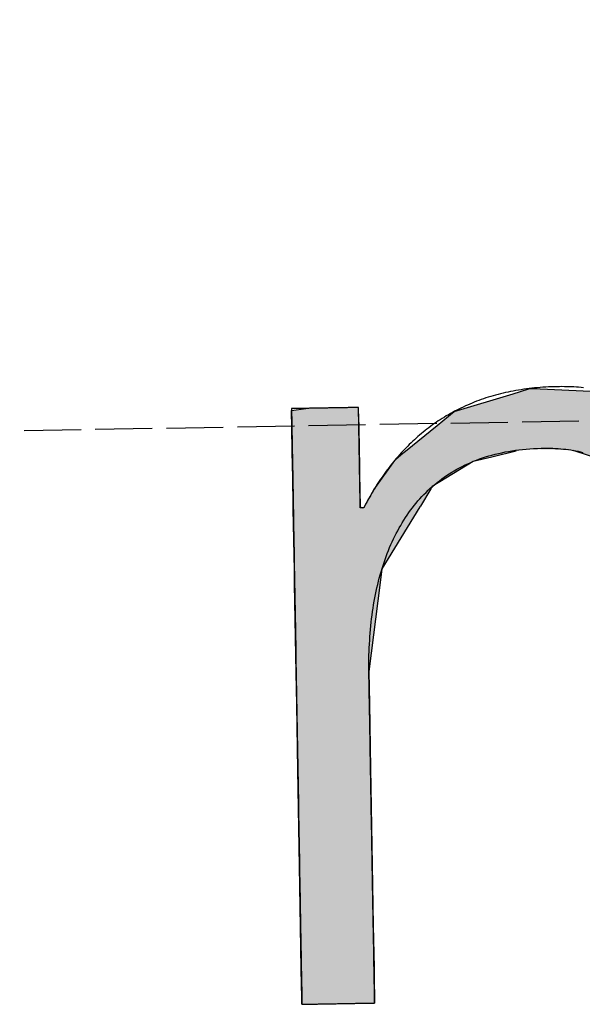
# Model space of a CAD drawing. Extents: x 1073 to 6773, y 6141 to 11616.
# Tile 5 of 50: x 3112 to 3162, y 8059 to 8145. Entities that reach past the tile are written whole.
import ezdxf

# ---------------------------------------------------------------- set-up
doc = ezdxf.new("R2010")
doc.units = 0
doc.linetypes.add('GEN3', pattern=[6.25, 5, -1.25])
doc.layers.get('0').update_dxf_attribs({"linetype": 'CONTINUOUS'})
doc.layers.add('3', color=6, linetype='GEN3')
doc.layers.add('LOGO', color=7, linetype='CONTINUOUS')

# ---------------------------------------------------------------- blocks, each defined once
blk = doc.blocks.new('*U33')
at = {"layer": 'LOGO', "color": 30, "linetype": 'CONTINUOUS'}
for p, q in [((2.813, 7.694), (3.015, 7.752)), ((3.015, 7.752), (3.042, 7.759)), ((3.042, 7.759), (3.157, 7.752)), ((3.157, 7.752), (4.045, 7.694)), ((7.287, 7.667), (7.566, 7.752)), ((7.566, 7.752), (7.79, 7.759)), ((7.79, 7.759), (8.127, 7.77)), ((8.127, 7.77), (8.205, 7.759)), ((8.205, 7.759), (8.257, 7.752)), ((8.257, 7.752), (8.845, 7.667)), ((2.06, 7.482), (2.813, 7.694)), ((4.045, 7.694), (4.497, 7.482)), ((6.653, 7.474), (7.287, 7.667)), ((8.845, 7.667), (9.162, 7.474)), ((0.001, 7.533), (0.181, 7.555)), ((0.001, 7.309), (0.001, 7.533)), ((0.845, 7.555), (0.845, 7.533)), ((0.845, 7.533), (0.85, 7.309)), ((1.842, 7.311), (2.06, 7.482)), ((4.497, 7.482), (4.86, 7.311)), ((6.099, 7.034), (6.653, 7.474)), ((9.162, 7.474), (9.885, 7.034)), ((0.001, 7.286), (0.001, 7.309)), ((0.001, 6.803), (0.001, 7.286)), ((0.85, 7.309), (0.85, 7.286)), ((0.85, 7.286), (0.85, 6.803)), ((1.434, 6.99), (1.842, 7.311)), ((4.86, 7.311), (5.115, 6.99)), ((5.98, 6.939), (6.099, 7.034)), ((9.885, 7.034), (9.925, 6.939)), ((1.277, 6.846), (1.316, 6.897)), ((1.316, 6.897), (1.401, 6.964)), ((1.401, 6.964), (1.434, 6.99)), ((2.53, 6.897), (2.292, 6.846)), ((2.84, 6.964), (2.53, 6.897)), ((3.996, 6.812), (3.56, 6.964)), ((5.115, 6.99), (5.136, 6.964)), ((5.136, 6.964), (5.257, 6.812)), ((5.779, 6.698), (5.9, 6.876)), ((5.9, 6.876), (5.98, 6.939)), ((7.036, 6.876), (6.617, 6.698)), ((7.185, 6.939), (7.036, 6.876)), ((8.433, 6.916), (7.185, 6.939)), ((9.17, 6.443), (8.433, 6.916)), ((9.925, 6.939), (9.934, 6.916)), ((9.934, 6.916), (10.131, 6.443)), ((0.001, 6.712), (0.001, 6.803)), ((0.85, 6.803), (0.85, 6.712)), ((1.046, 6.535), (1.277, 6.846)), ((2.292, 6.846), (1.767, 6.535)), ((4.188, 6.604), (3.996, 6.812)), ((5.257, 6.812), (5.423, 6.604)), ((0.001, 6.295), (0.001, 6.712)), ((0.85, 6.712), (0.85, 6.295)), ((5.614, 6.454), (5.779, 6.698)), ((6.617, 6.698), (6.362, 6.454)), ((0.9, 6.291), (1.025, 6.507)), ((1.025, 6.507), (1.046, 6.535)), ((1.75, 6.507), (1.612, 6.291)), ((1.767, 6.535), (1.75, 6.507)), ((4.399, 6.376), (4.188, 6.604)), ((5.423, 6.604), (5.511, 6.376)), ((4.468, 6.301), (4.399, 6.376)), ((5.511, 6.376), (5.614, 6.454)), ((6.28, 6.376), (6.202, 6.301)), ((6.362, 6.454), (6.28, 6.376)), ((9.397, 5.823), (9.17, 6.443)), ((10.131, 6.443), (10.39, 5.823)), ((0.001, 6.281), (0.001, 6.295)), ((0.001, 5.503), (0.001, 6.281)), ((0.85, 6.295), (0.878, 6.281)), ((0.893, 6.281), (0.9, 6.291)), ((1.606, 6.281), (1.111, 5.503)), ((1.612, 6.291), (1.606, 6.281)), ((4.557, 6.205), (4.468, 6.301)), ((6.202, 6.301), (6.163, 6.205)), ((4.757, 5.314), (4.557, 6.205)), ((6.163, 6.205), (5.811, 5.314)), ((9.489, 5.571), (9.397, 5.823)), ((10.39, 5.823), (10.408, 5.571)), ((0.001, 5.329), (0.001, 5.503)), ((1.111, 5.503), (1.086, 5.329)), ((9.503, 5.116), (9.489, 5.571)), ((10.408, 5.571), (10.44, 5.116)), ((0.001, 4.204), (0.001, 5.329)), ((1.086, 5.329), (0.923, 4.204)), ((4.758, 5.172), (4.757, 5.314)), ((5.811, 5.314), (5.754, 5.172)), ((4.759, 4.976), (4.758, 5.172)), ((5.754, 5.172), (5.734, 4.976)), ((9.517, 4.651), (9.503, 5.116)), ((10.44, 5.116), (10.44, 4.651)), ((4.759, 4.505), (4.759, 4.976)), ((5.734, 4.976), (5.686, 4.505)), ((9.518, 4.612), (9.517, 4.651)), ((10.44, 4.651), (10.44, 4.612)), ((4.759, 4.232), (4.759, 4.505)), ((5.686, 4.505), (5.683, 4.232)), ((9.518, 3.669), (9.518, 4.612)), ((10.44, 4.612), (10.44, 3.669)), ((0.001, 3.797), (0.001, 4.204)), ((0.923, 4.204), (0.923, 3.797)), ((4.759, 4.133), (4.759, 4.232)), ((4.759, 3.491), (4.759, 4.133)), ((5.683, 4.232), (5.682, 4.133)), ((5.682, 4.133), (5.682, 3.491)), ((0.001, 2.974), (0.001, 3.797)), ((0.923, 3.797), (0.923, 2.974)), ((9.518, 3.638), (9.518, 3.669)), ((9.518, 2.442), (9.518, 3.638)), ((10.44, 3.669), (10.44, 3.638)), ((10.44, 3.638), (10.44, 2.442)), ((4.759, 2.536), (4.759, 3.491)), ((5.682, 3.491), (5.682, 2.536)), ((0.001, 1.752), (0.001, 2.974)), ((0.923, 2.974), (0.923, 1.752)), ((4.759, 1.85), (4.759, 2.536)), ((5.682, 2.536), (5.682, 1.85)), ((9.518, 2.421), (9.518, 2.442)), ((9.518, 1.24), (9.518, 2.421)), ((10.44, 2.442), (10.44, 2.421)), ((10.44, 2.421), (10.44, 1.24)), ((0.001, 0.978), (0.001, 1.752)), ((0.923, 1.752), (0.923, 0.978)), ((4.759, 0.756), (4.759, 1.85)), ((5.682, 1.85), (5.682, 0.756)), ((9.518, 1.229), (9.518, 1.24)), ((9.518, 0.336), (9.518, 1.229)), ((10.44, 1.24), (10.44, 1.229)), ((10.44, 1.229), (10.44, 0.336)), ((0.001, 0.45), (0.001, 0.978)), ((0.923, 0.978), (0.923, 0.45)), ((4.759, 0.594), (4.759, 0.756)), ((5.682, 0.756), (5.682, 0.594)), ((4.759, 0.089), (4.759, 0.594)), ((5.682, 0.594), (5.682, 0.089)), ((0.001, 0.251), (0.001, 0.45)), ((0.923, 0.45), (0.923, 0.251)), ((0.001, 0.095), (0.001, 0.251)), ((0.923, 0.251), (0.923, 0.095)), ((9.518, 0.333), (9.518, 0.336)), ((9.518, 0), (9.518, 0.333)), ((10.44, 0.336), (10.44, 0.333)), ((10.44, 0.333), (10.44, 0)), ((0.001, 0), (0.001, 0.095)), ((0.923, 0.095), (0.923, 0)), ((4.806, 0.06), (4.759, 0.089)), ((4.904, 0), (4.806, 0.06)), ((5.682, 0.06), (5.659, 0)), ((5.682, 0.089), (5.682, 0.06))]:
    blk.add_line(p, q, dxfattribs=at)
at = {"layer": 'LOGO', "color": 30, "linetype": 'CONTINUOUS', "extrusion": (0, 0, -1)}
for points in [[(-3.015, 7.752), (-4.045, 7.694), (-2.813, 7.694)], [(-3.042, 7.759), (-3.157, 7.752), (-3.015, 7.752)], [(-3.015, 7.752), (-3.157, 7.752), (-4.045, 7.694)], [(-7.566, 7.752), (-8.845, 7.667), (-7.287, 7.667)], [(-7.79, 7.759), (-8.257, 7.752), (-7.566, 7.752)], [(-7.566, 7.752), (-8.257, 7.752), (-8.845, 7.667)], [(-8.127, 7.77), (-8.205, 7.759), (-7.79, 7.759)], [(-7.79, 7.759), (-8.205, 7.759), (-8.257, 7.752)], [(-2.813, 7.694), (-4.497, 7.482), (-2.06, 7.482)], [(-2.813, 7.694), (-4.045, 7.694), (-4.497, 7.482)], [(-7.287, 7.667), (-9.162, 7.474), (-6.653, 7.474)], [(-7.287, 7.667), (-8.845, 7.667), (-9.162, 7.474)], [(-0.181, 7.555), (-0.845, 7.533), (-0.001, 7.533)], [(-0.001, 7.533), (-0.85, 7.309), (-0.001, 7.309)], [(-0.001, 7.533), (-0.845, 7.533), (-0.85, 7.309)], [(-0.181, 7.555), (-0.845, 7.555), (-0.845, 7.533)], [(-2.06, 7.482), (-4.86, 7.311), (-1.842, 7.311)], [(-2.06, 7.482), (-4.497, 7.482), (-4.86, 7.311)], [(-6.653, 7.474), (-9.885, 7.034), (-6.099, 7.034)], [(-6.653, 7.474), (-9.162, 7.474), (-9.885, 7.034)], [(-0.001, 7.309), (-0.85, 7.286), (-0.001, 7.286)], [(-0.001, 7.309), (-0.85, 7.309), (-0.85, 7.286)], [(-0.001, 7.286), (-0.85, 6.803), (-0.001, 6.803)], [(-0.001, 7.286), (-0.85, 7.286), (-0.85, 6.803)], [(-1.842, 7.311), (-5.115, 6.99), (-1.434, 6.99)], [(-1.842, 7.311), (-4.86, 7.311), (-5.115, 6.99)], [(-6.099, 7.034), (-9.925, 6.939), (-5.98, 6.939)], [(-6.099, 7.034), (-9.885, 7.034), (-9.925, 6.939)], [(-1.316, 6.897), (-2.292, 6.846), (-1.277, 6.846)], [(-1.401, 6.964), (-2.53, 6.897), (-1.316, 6.897)], [(-1.316, 6.897), (-2.53, 6.897), (-2.292, 6.846)], [(-1.434, 6.99), (-2.84, 6.964), (-1.401, 6.964)], [(-1.401, 6.964), (-2.84, 6.964), (-2.53, 6.897)], [(-1.434, 6.99), (-2.96, 6.99), (-2.84, 6.964)], [(-2.96, 6.99), (-5.136, 6.964), (-3.56, 6.964)], [(-2.96, 6.99), (-5.115, 6.99), (-5.136, 6.964)], [(-3.56, 6.964), (-5.257, 6.812), (-3.996, 6.812)], [(-3.56, 6.964), (-5.136, 6.964), (-5.257, 6.812)], [(-5.9, 6.876), (-6.617, 6.698), (-5.779, 6.698)], [(-5.98, 6.939), (-7.036, 6.876), (-5.9, 6.876)], [(-5.9, 6.876), (-7.036, 6.876), (-6.617, 6.698)], [(-5.98, 6.939), (-7.185, 6.939), (-7.036, 6.876)], [(-7.185, 6.939), (-9.934, 6.916), (-8.433, 6.916)], [(-7.185, 6.939), (-9.925, 6.939), (-9.934, 6.916)], [(-8.433, 6.916), (-10.131, 6.443), (-9.17, 6.443)], [(-8.433, 6.916), (-9.934, 6.916), (-10.131, 6.443)], [(-0.001, 6.803), (-0.85, 6.712), (-0.001, 6.712)], [(-0.001, 6.803), (-0.85, 6.803), (-0.85, 6.712)], [(-1.277, 6.846), (-1.767, 6.535), (-1.046, 6.535)], [(-1.277, 6.846), (-2.292, 6.846), (-1.767, 6.535)], [(-3.996, 6.812), (-5.423, 6.604), (-4.188, 6.604)], [(-3.996, 6.812), (-5.257, 6.812), (-5.423, 6.604)], [(-0.001, 6.712), (-0.85, 6.295), (-0.001, 6.295)], [(-0.001, 6.712), (-0.85, 6.712), (-0.85, 6.295)], [(-5.779, 6.698), (-6.362, 6.454), (-5.614, 6.454)], [(-5.779, 6.698), (-6.617, 6.698), (-6.362, 6.454)], [(-1.025, 6.507), (-1.612, 6.291), (-0.9, 6.291)], [(-1.046, 6.535), (-1.75, 6.507), (-1.025, 6.507)], [(-1.025, 6.507), (-1.75, 6.507), (-1.612, 6.291)], [(-1.046, 6.535), (-1.767, 6.535), (-1.75, 6.507)], [(-4.188, 6.604), (-5.511, 6.376), (-4.399, 6.376)], [(-4.188, 6.604), (-5.423, 6.604), (-5.511, 6.376)], [(-4.399, 6.376), (-6.202, 6.301), (-4.468, 6.301)], [(-4.399, 6.376), (-6.28, 6.376), (-6.202, 6.301)], [(-5.614, 6.454), (-6.28, 6.376), (-5.511, 6.376)], [(-5.614, 6.454), (-6.362, 6.454), (-6.28, 6.376)], [(-9.17, 6.443), (-10.39, 5.823), (-9.397, 5.823)], [(-9.17, 6.443), (-10.131, 6.443), (-10.39, 5.823)], [(-0.001, 6.295), (-0.878, 6.281), (-0.001, 6.281)], [(-0.001, 6.295), (-0.85, 6.295), (-0.878, 6.281)], [(-0.001, 6.281), (-1.111, 5.503), (-0.001, 5.503)], [(-0.001, 6.281), (-1.606, 6.281), (-1.111, 5.503)], [(-0.9, 6.291), (-1.606, 6.281), (-0.893, 6.281)], [(-0.9, 6.291), (-1.612, 6.291), (-1.606, 6.281)], [(-4.468, 6.301), (-6.163, 6.205), (-4.557, 6.205)], [(-4.468, 6.301), (-6.202, 6.301), (-6.163, 6.205)], [(-4.557, 6.205), (-5.811, 5.314), (-4.757, 5.314)], [(-4.557, 6.205), (-6.163, 6.205), (-5.811, 5.314)], [(-9.397, 5.823), (-10.408, 5.571), (-9.489, 5.571)], [(-9.397, 5.823), (-10.39, 5.823), (-10.408, 5.571)], [(-0.001, 5.503), (-1.086, 5.329), (-0.001, 5.329)], [(-0.001, 5.503), (-1.111, 5.503), (-1.086, 5.329)], [(-9.489, 5.571), (-10.44, 5.116), (-9.503, 5.116)], [(-9.489, 5.571), (-10.408, 5.571), (-10.44, 5.116)], [(-0.001, 5.329), (-0.923, 4.204), (-0.001, 4.204)], [(-0.001, 5.329), (-1.086, 5.329), (-0.923, 4.204)], [(-4.757, 5.314), (-5.754, 5.172), (-4.758, 5.172)], [(-4.757, 5.314), (-5.811, 5.314), (-5.754, 5.172)], [(-4.758, 5.172), (-5.734, 4.976), (-4.759, 4.976)], [(-4.758, 5.172), (-5.754, 5.172), (-5.734, 4.976)], [(-9.503, 5.116), (-10.44, 4.651), (-9.517, 4.651)], [(-9.503, 5.116), (-10.44, 5.116), (-10.44, 4.651)], [(-4.759, 4.976), (-5.686, 4.505), (-4.759, 4.505)], [(-4.759, 4.976), (-5.734, 4.976), (-5.686, 4.505)], [(-9.517, 4.651), (-10.44, 4.612), (-9.518, 4.612)], [(-9.517, 4.651), (-10.44, 4.651), (-10.44, 4.612)], [(-4.759, 4.505), (-5.683, 4.232), (-4.759, 4.232)], [(-4.759, 4.505), (-5.686, 4.505), (-5.683, 4.232)], [(-9.518, 4.612), (-10.44, 3.669), (-9.518, 3.669)], [(-9.518, 4.612), (-10.44, 4.612), (-10.44, 3.669)], [(-0.001, 4.204), (-0.923, 3.797), (-0.001, 3.797)], [(-0.001, 4.204), (-0.923, 4.204), (-0.923, 3.797)], [(-4.759, 4.232), (-5.682, 4.133), (-4.759, 4.133)], [(-4.759, 4.232), (-5.683, 4.232), (-5.682, 4.133)], [(-4.759, 4.133), (-5.682, 3.491), (-4.759, 3.491)], [(-4.759, 4.133), (-5.682, 4.133), (-5.682, 3.491)], [(-0.001, 3.797), (-0.923, 2.974), (-0.001, 2.974)], [(-0.001, 3.797), (-0.923, 3.797), (-0.923, 2.974)], [(-9.518, 3.669), (-10.44, 3.638), (-9.518, 3.638)], [(-9.518, 3.669), (-10.44, 3.669), (-10.44, 3.638)], [(-9.518, 3.638), (-10.44, 2.442), (-9.518, 2.442)], [(-9.518, 3.638), (-10.44, 3.638), (-10.44, 2.442)], [(-4.759, 3.491), (-5.682, 2.536), (-4.759, 2.536)], [(-4.759, 3.491), (-5.682, 3.491), (-5.682, 2.536)], [(-0.001, 2.974), (-0.923, 1.752), (-0.001, 1.752)], [(-0.001, 2.974), (-0.923, 2.974), (-0.923, 1.752)], [(-4.759, 2.536), (-5.682, 1.85), (-4.759, 1.85)], [(-4.759, 2.536), (-5.682, 2.536), (-5.682, 1.85)], [(-9.518, 2.442), (-10.44, 2.421), (-9.518, 2.421)], [(-9.518, 2.442), (-10.44, 2.442), (-10.44, 2.421)], [(-9.518, 2.421), (-10.44, 1.24), (-9.518, 1.24)], [(-9.518, 2.421), (-10.44, 2.421), (-10.44, 1.24)], [(-0.001, 1.752), (-0.923, 0.978), (-0.001, 0.978)], [(-0.001, 1.752), (-0.923, 1.752), (-0.923, 0.978)], [(-4.759, 1.85), (-5.682, 0.756), (-4.759, 0.756)], [(-4.759, 1.85), (-5.682, 1.85), (-5.682, 0.756)], [(-9.518, 1.24), (-10.44, 1.229), (-9.518, 1.229)], [(-9.518, 1.24), (-10.44, 1.24), (-10.44, 1.229)], [(-9.518, 1.229), (-10.44, 0.336), (-9.518, 0.336)], [(-9.518, 1.229), (-10.44, 1.229), (-10.44, 0.336)], [(-0.001, 0.978), (-0.923, 0.45), (-0.001, 0.45)], [(-0.001, 0.978), (-0.923, 0.978), (-0.923, 0.45)], [(-4.759, 0.756), (-5.682, 0.594), (-4.759, 0.594)], [(-4.759, 0.756), (-5.682, 0.756), (-5.682, 0.594)], [(-4.759, 0.594), (-5.682, 0.089), (-4.759, 0.089)], [(-4.759, 0.594), (-5.682, 0.594), (-5.682, 0.089)], [(-0.001, 0.45), (-0.923, 0.251), (-0.001, 0.251)], [(-0.001, 0.45), (-0.923, 0.45), (-0.923, 0.251)], [(-0.001, 0.251), (-0.923, 0.095), (-0.001, 0.095)], [(-0.001, 0.251), (-0.923, 0.251), (-0.923, 0.095)], [(-9.518, 0.336), (-10.44, 0.333), (-9.518, 0.333)], [(-9.518, 0.336), (-10.44, 0.336), (-10.44, 0.333)], [(-9.518, 0.333), (-10.44, 0), (-9.518, 0)], [(-9.518, 0.333), (-10.44, 0.333), (-10.44, 0)], [(-0.001, 0.095), (-0.923, 0), (-0.001, 0)], [(-0.001, 0.095), (-0.923, 0.095), (-0.923, 0)], [(-4.759, 0.089), (-5.682, 0.06), (-4.806, 0.06)], [(-4.759, 0.089), (-5.682, 0.089), (-5.682, 0.06)], [(-4.806, 0.06), (-5.659, 0), (-4.904, 0)], [(-4.806, 0.06), (-5.682, 0.06), (-5.659, 0)]]:
    blk.add_solid(points, dxfattribs=at)
blk = doc.blocks.new('KLAUS')
at = {"layer": 'LOGO'}
for points in [[(0.001, 0, 0), (0.001, 0, 0), (0.002, 0, 0), (0.003, 0, 0), (0.005, 0, 0), (0.008, 0, 0), (0.011, 0, 0), (0.014, 0, 0), (0.018, 0, 0), (0.023, 0, 0), (0.028, 0, 0), (0.033, 0, 0), (0.039, 0, 0), (0.046, 0, 0), (0.052, 0, 0), (0.06, 0, 0), (0.067, 0, 0), (0.075, 0, 0), (0.084, 0, 0), (0.092, 0, 0), (0.101, 0, 0), (0.111, 0, 0), (0.121, 0, 0), (0.131, 0, 0), (0.141, 0, 0), (0.152, 0, 0), (0.163, 0, 0), (0.174, 0, 0), (0.185, 0, 0), (0.197, 0, 0), (0.209, 0, 0), (0.221, 0, 0), (0.234, 0, 0), (0.246, 0, 0), (0.259, 0, 0), (0.272, 0, 0), (0.285, 0, 0), (0.299, 0, 0), (0.312, 0, 0), (0.326, 0, 0), (0.339, 0, 0), (0.353, 0, 0), (0.367, 0, 0), (0.381, 0, 0), (0.395, 0, 0), (0.409, 0, 0), (0.423, 0, 0), (0.437, 0, 0), (0.452, 0, 0), (0.466, 0, 0), (0.48, 0, 0), (0.494, 0, 0), (0.508, 0, 0), (0.522, 0, 0), (0.536, 0, 0), (0.55, 0, 0), (0.564, 0, 0), (0.578, 0, 0), (0.592, 0, 0), (0.606, 0, 0), (0.619, 0, 0), (0.632, 0, 0), (0.646, 0, 0), (0.659, 0, 0), (0.672, 0, 0), (0.684, 0, 0), (0.697, 0, 0), (0.709, 0, 0), (0.721, 0, 0), (0.733, 0, 0), (0.745, 0, 0), (0.756, 0, 0), (0.767, 0, 0), (0.778, 0, 0), (0.789, 0, 0), (0.799, 0, 0), (0.809, 0, 0), (0.818, 0, 0), (0.828, 0, 0), (0.836, 0, 0), (0.845, 0, 0), (0.853, 0, 0), (0.861, 0, 0), (0.868, 0, 0), (0.875, 0, 0), (0.882, 0, 0), (0.888, 0, 0), (0.894, 0, 0), (0.899, 0, 0), (0.904, 0, 0), (0.908, 0, 0), (0.912, 0, 0), (0.915, 0, 0), (0.918, 0, 0), (0.92, 0, 0), (0.922, 0, 0), (0.923, 0, 0), (0.923, 0, 0), (0.923, 0, 0), (0.923, 0.003, 0), (0.923, 0.008, 0), (0.923, 0.016, 0), (0.923, 0.026, 0), (0.923, 0.039, 0), (0.923, 0.054, 0), (0.923, 0.071, 0), (0.923, 0.091, 0), (0.923, 0.112, 0), (0.923, 0.136, 0), (0.923, 0.162, 0), (0.923, 0.191, 0), (0.923, 0.221, 0), (0.923, 0.253, 0), (0.923, 0.286, 0), (0.923, 0.322, 0), (0.923, 0.359, 0), (0.923, 0.399, 0), (0.923, 0.439, 0), (0.923, 0.482, 0), (0.923, 0.526, 0), (0.923, 0.571, 0), (0.923, 0.618, 0), (0.923, 0.666, 0), (0.923, 0.716, 0), (0.923, 0.766, 0), (0.923, 0.818, 0), (0.923, 0.871, 0), (0.923, 0.926, 0), (0.923, 0.981, 0), (0.923, 1.037, 0), (0.923, 1.095, 0), (0.923, 1.153, 0), (0.923, 1.212, 0), (0.923, 1.272, 0), (0.923, 1.332, 0), (0.923, 1.393, 0), (0.923, 1.455, 0), (0.923, 1.517, 0), (0.923, 1.58, 0), (0.923, 1.643, 0), (0.923, 1.707, 0), (0.923, 1.771, 0), (0.923, 1.835, 0), (0.923, 1.9, 0), (0.923, 1.964, 0), (0.923, 2.029, 0), (0.923, 2.094, 0), (0.923, 2.159, 0), (0.923, 2.224, 0), (0.923, 2.289, 0), (0.923, 2.353, 0), (0.923, 2.418, 0), (0.923, 2.482, 0), (0.923, 2.545, 0), (0.923, 2.609, 0), (0.923, 2.672, 0), (0.923, 2.734, 0), (0.923, 2.796, 0), (0.923, 2.858, 0), (0.923, 2.919, 0), (0.923, 2.979, 0), (0.923, 3.038, 0), (0.923, 3.096, 0), (0.923, 3.154, 0), (0.923, 3.211, 0), (0.923, 3.267, 0), (0.923, 3.321, 0), (0.923, 3.375, 0), (0.923, 3.427, 0), (0.923, 3.479, 0), (0.923, 3.529, 0), (0.923, 3.578, 0), (0.923, 3.625, 0), (0.923, 3.671, 0), (0.923, 3.716, 0), (0.923, 3.759, 0), (0.923, 3.8, 0), (0.923, 3.84, 0), (0.923, 3.878, 0), (0.923, 3.915, 0), (0.923, 3.949, 0), (0.923, 3.982, 0), (0.923, 4.013, 0), (0.923, 4.042, 0), (0.923, 4.069, 0), (0.923, 4.093, 0), (0.923, 4.116, 0), (0.923, 4.137, 0), (0.923, 4.155, 0), (0.923, 4.171, 0), (0.923, 4.185, 0), (0.923, 4.196, 0), (0.923, 4.205, 0), (0.923, 4.211, 0), (0.923, 4.215, 0), (0.923, 4.219, 0), (0.924, 4.267, 0), (0.925, 4.316, 0), (0.927, 4.364, 0), (0.928, 4.411, 0), (0.931, 4.459, 0), (0.933, 4.506, 0), (0.936, 4.553, 0), (0.94, 4.6, 0), (0.944, 4.646, 0), (0.948, 4.692, 0), (0.953, 4.738, 0), (0.958, 4.784, 0), (0.964, 4.829, 0), (0.97, 4.874, 0), (0.976, 4.918, 0), (0.983, 4.963, 0), (0.99, 5.007, 0), (0.998, 5.05, 0), (1.006, 5.094, 0), (1.015, 5.137, 0), (1.024, 5.179, 0), (1.034, 5.221, 0), (1.044, 5.263, 0), (1.054, 5.305, 0), (1.065, 5.346, 0), (1.076, 5.387, 0), (1.088, 5.427, 0), (1.1, 5.467, 0), (1.113, 5.507, 0), (1.126, 5.546, 0), (1.139, 5.585, 0), (1.153, 5.623, 0), (1.168, 5.661, 0), (1.183, 5.699, 0), (1.198, 5.736, 0), (1.214, 5.773, 0), (1.231, 5.809, 0), (1.247, 5.845, 0), (1.265, 5.881, 0), (1.282, 5.916, 0), (1.301, 5.95, 0), (1.32, 5.984, 0), (1.339, 6.018, 0), (1.359, 6.051, 0), (1.379, 6.084, 0), (1.4, 6.116, 0), (1.421, 6.148, 0), (1.442, 6.179, 0), (1.465, 6.21, 0), (1.487, 6.24, 0), (1.511, 6.27, 0), (1.534, 6.299, 0), (1.559, 6.328, 0), (1.583, 6.356, 0), (1.608, 6.383, 0), (1.634, 6.411, 0), (1.661, 6.437, 0), (1.687, 6.463, 0), (1.715, 6.489, 0), (1.742, 6.514, 0), (1.771, 6.538, 0), (1.8, 6.562, 0), (1.829, 6.585, 0), (1.859, 6.608, 0), (1.889, 6.63, 0), (1.92, 6.651, 0), (1.952, 6.672, 0), (1.984, 6.693, 0), (2.017, 6.712, 0), (2.05, 6.731, 0), (2.083, 6.75, 0), (2.118, 6.768, 0), (2.152, 6.785, 0), (2.188, 6.802, 0), (2.224, 6.818, 0), (2.26, 6.833, 0), (2.297, 6.848, 0), (2.335, 6.862, 0), (2.373, 6.875, 0), (2.412, 6.888, 0), (2.451, 6.9, 0), (2.491, 6.911, 0), (2.531, 6.922, 0), (2.572, 6.932, 0), (2.613, 6.941, 0), (2.655, 6.95, 0), (2.698, 6.958, 0), (2.741, 6.965, 0), (2.785, 6.972, 0), (2.83, 6.978, 0), (2.875, 6.983, 0), (2.92, 6.987, 0), (2.966, 6.991, 0), (3.013, 6.994, 0), (3.061, 6.996, 0), (3.109, 6.997, 0), (3.157, 6.998, 0), (3.199, 6.998, 0), (3.234, 6.998, 0), (3.269, 6.997, 0), (3.304, 6.995, 0), (3.338, 6.993, 0), (3.372, 6.99, 0), (3.405, 6.987, 0), (3.438, 6.983, 0), (3.47, 6.979, 0), (3.502, 6.974, 0), (3.533, 6.969, 0), (3.564, 6.963, 0), (3.595, 6.957, 0), (3.625, 6.951, 0), (3.654, 6.944, 0), (3.684, 6.936, 0)], [(3.705, 7.755, 0), (3.675, 7.759, 0), (3.645, 7.762, 0), (3.616, 7.764, 0), (3.585, 7.767, 0), (3.555, 7.769, 0), (3.525, 7.77, 0), (3.495, 7.772, 0), (3.464, 7.773, 0), (3.434, 7.774, 0), (3.403, 7.774, 0), (3.373, 7.774, 0), (3.337, 7.774, 0), (3.3, 7.774, 0), (3.264, 7.773, 0), (3.228, 7.772, 0), (3.192, 7.77, 0), (3.156, 7.768, 0), (3.121, 7.766, 0), (3.086, 7.763, 0), (3.051, 7.76, 0), (3.017, 7.757, 0), (2.982, 7.753, 0), (2.948, 7.749, 0), (2.915, 7.744, 0), (2.881, 7.74, 0), (2.848, 7.735, 0), (2.815, 7.729, 0), (2.782, 7.723, 0), (2.749, 7.717, 0), (2.717, 7.711, 0), (2.685, 7.704, 0), (2.653, 7.697, 0), (2.622, 7.689, 0), (2.59, 7.681, 0), (2.559, 7.673, 0), (2.528, 7.665, 0), (2.498, 7.656, 0), (2.467, 7.647, 0), (2.437, 7.637, 0), (2.407, 7.627, 0), (2.378, 7.617, 0), (2.348, 7.607, 0), (2.319, 7.596, 0), (2.29, 7.585, 0), (2.261, 7.574, 0), (2.233, 7.562, 0), (2.205, 7.55, 0), (2.177, 7.537, 0), (2.149, 7.525, 0), (2.122, 7.512, 0), (2.094, 7.499, 0), (2.067, 7.485, 0), (2.04, 7.471, 0), (2.014, 7.457, 0), (1.988, 7.443, 0), (1.961, 7.428, 0), (1.936, 7.413, 0), (1.91, 7.398, 0), (1.884, 7.382, 0), (1.859, 7.366, 0), (1.834, 7.35, 0), (1.809, 7.334, 0), (1.785, 7.317, 0), (1.761, 7.3, 0), (1.737, 7.282, 0), (1.713, 7.265, 0), (1.689, 7.247, 0), (1.666, 7.229, 0), (1.642, 7.21, 0), (1.619, 7.192, 0), (1.597, 7.173, 0), (1.574, 7.154, 0), (1.552, 7.134, 0), (1.53, 7.114, 0), (1.508, 7.094, 0), (1.486, 7.074, 0), (1.465, 7.054, 0), (1.444, 7.033, 0), (1.423, 7.012, 0), (1.402, 6.99, 0), (1.381, 6.969, 0), (1.361, 6.947, 0), (1.341, 6.925, 0), (1.321, 6.903, 0), (1.301, 6.88, 0), (1.281, 6.857, 0), (1.262, 6.834, 0), (1.243, 6.811, 0), (1.224, 6.788, 0), (1.205, 6.764, 0), (1.187, 6.74, 0), (1.168, 6.716, 0), (1.15, 6.691, 0), (1.133, 6.667, 0), (1.115, 6.642, 0), (1.097, 6.617, 0), (1.08, 6.591, 0), (1.063, 6.566, 0), (1.046, 6.54, 0), (1.029, 6.514, 0), (1.013, 6.488, 0), (0.997, 6.461, 0), (0.981, 6.434, 0), (0.965, 6.408, 0), (0.949, 6.38, 0), (0.934, 6.353, 0), (0.918, 6.326, 0), (0.903, 6.298, 0), (0.894, 6.281, 0), (0.894, 6.281, 0), (0.894, 6.281, 0), (0.894, 6.281, 0), (0.894, 6.281, 0), (0.894, 6.281, 0), (0.893, 6.281, 0), (0.893, 6.281, 0), (0.893, 6.281, 0), (0.893, 6.281, 0), (0.893, 6.281, 0), (0.892, 6.281, 0), (0.892, 6.281, 0), (0.892, 6.281, 0), (0.891, 6.281, 0), (0.891, 6.281, 0), (0.891, 6.281, 0), (0.89, 6.281, 0), (0.89, 6.281, 0), (0.89, 6.281, 0), (0.889, 6.281, 0), (0.889, 6.281, 0), (0.888, 6.281, 0), (0.888, 6.281, 0), (0.887, 6.281, 0), (0.887, 6.281, 0), (0.886, 6.281, 0), (0.886, 6.281, 0), (0.885, 6.281, 0), (0.884, 6.281, 0), (0.884, 6.281, 0), (0.883, 6.281, 0), (0.883, 6.281, 0), (0.882, 6.281, 0), (0.881, 6.281, 0), (0.881, 6.281, 0), (0.88, 6.281, 0), (0.88, 6.281, 0), (0.879, 6.281, 0), (0.878, 6.281, 0), (0.878, 6.281, 0), (0.877, 6.281, 0), (0.876, 6.281, 0), (0.876, 6.281, 0), (0.875, 6.281, 0), (0.874, 6.281, 0), (0.874, 6.281, 0), (0.873, 6.281, 0), (0.872, 6.281, 0), (0.872, 6.281, 0), (0.871, 6.281, 0), (0.87, 6.281, 0), (0.87, 6.281, 0), (0.869, 6.281, 0), (0.868, 6.281, 0), (0.868, 6.281, 0), (0.867, 6.281, 0), (0.866, 6.281, 0), (0.866, 6.281, 0), (0.865, 6.281, 0), (0.864, 6.281, 0), (0.864, 6.281, 0), (0.863, 6.281, 0), (0.862, 6.281, 0), (0.862, 6.281, 0), (0.861, 6.281, 0), (0.861, 6.281, 0), (0.86, 6.281, 0), (0.859, 6.281, 0), (0.859, 6.281, 0), (0.858, 6.281, 0), (0.858, 6.281, 0), (0.857, 6.281, 0), (0.857, 6.281, 0), (0.856, 6.281, 0), (0.856, 6.281, 0), (0.855, 6.281, 0), (0.855, 6.281, 0), (0.854, 6.281, 0), (0.854, 6.281, 0), (0.854, 6.281, 0), (0.853, 6.281, 0), (0.853, 6.281, 0), (0.853, 6.281, 0), (0.852, 6.281, 0), (0.852, 6.281, 0), (0.852, 6.281, 0), (0.851, 6.281, 0), (0.851, 6.281, 0), (0.851, 6.281, 0), (0.851, 6.281, 0), (0.851, 6.281, 0), (0.85, 6.281, 0), (0.85, 6.281, 0), (0.85, 6.281, 0), (0.85, 6.281, 0), (0.85, 6.281, 0), (0.85, 6.281, 0), (0.85, 6.281, 0), (0.85, 6.282, 0), (0.85, 6.284, 0), (0.85, 6.287, 0), (0.85, 6.29, 0), (0.85, 6.294, 0), (0.85, 6.299, 0), (0.85, 6.304, 0), (0.85, 6.311, 0), (0.85, 6.317, 0), (0.85, 6.325, 0), (0.85, 6.333, 0), (0.85, 6.342, 0), (0.85, 6.351, 0), (0.85, 6.361, 0), (0.85, 6.371, 0), (0.85, 6.382, 0), (0.85, 6.394, 0), (0.85, 6.406, 0), (0.85, 6.418, 0), (0.85, 6.431, 0), (0.85, 6.445, 0), (0.85, 6.459, 0), (0.85, 6.473, 0), (0.85, 6.488, 0), (0.85, 6.503, 0), (0.85, 6.518, 0), (0.85, 6.534, 0), (0.85, 6.55, 0), (0.85, 6.567, 0), (0.85, 6.584, 0), (0.85, 6.601, 0), (0.85, 6.618, 0), (0.85, 6.636, 0), (0.85, 6.654, 0), (0.85, 6.672, 0), (0.85, 6.69, 0), (0.85, 6.709, 0), (0.85, 6.728, 0), (0.85, 6.746, 0), (0.85, 6.765, 0), (0.85, 6.785, 0), (0.85, 6.804, 0), (0.85, 6.823, 0), (0.85, 6.843, 0), (0.85, 6.862, 0), (0.85, 6.882, 0), (0.85, 6.901, 0), (0.85, 6.921, 0), (0.85, 6.941, 0), (0.85, 6.96, 0), (0.85, 6.98, 0), (0.85, 6.999, 0), (0.85, 7.019, 0), (0.85, 7.038, 0), (0.85, 7.057, 0), (0.85, 7.076, 0), (0.85, 7.095, 0), (0.85, 7.114, 0), (0.85, 7.133, 0), (0.85, 7.151, 0), (0.85, 7.17, 0), (0.85, 7.188, 0), (0.85, 7.205, 0), (0.85, 7.223, 0), (0.85, 7.24, 0), (0.85, 7.257, 0), (0.85, 7.274, 0), (0.85, 7.29, 0), (0.85, 7.307, 0), (0.85, 7.322, 0), (0.85, 7.338, 0), (0.85, 7.353, 0), (0.85, 7.367, 0), (0.85, 7.381, 0), (0.85, 7.395, 0), (0.85, 7.408, 0), (0.85, 7.421, 0), (0.85, 7.434, 0), (0.85, 7.445, 0), (0.85, 7.457, 0), (0.85, 7.468, 0), (0.85, 7.478, 0), (0.85, 7.487, 0), (0.85, 7.497, 0), (0.85, 7.505, 0), (0.85, 7.513, 0), (0.85, 7.52, 0), (0.85, 7.527, 0), (0.85, 7.533, 0), (0.85, 7.538, 0), (0.85, 7.543, 0), (0.85, 7.547, 0), (0.85, 7.55, 0), (0.85, 7.552, 0), (0.85, 7.554, 0), (0.85, 7.555, 0), (0.85, 7.555, 0), (0.85, 7.555, 0), (0.849, 7.555, 0), (0.847, 7.555, 0), (0.845, 7.555, 0), (0.842, 7.555, 0), (0.84, 7.555, 0), (0.836, 7.555, 0), (0.832, 7.555, 0), (0.828, 7.555, 0), (0.823, 7.555, 0), (0.818, 7.555, 0), (0.812, 7.555, 0), (0.806, 7.555, 0), (0.8, 7.555, 0), (0.793, 7.555, 0), (0.786, 7.555, 0), (0.778, 7.555, 0), (0.771, 7.555, 0), (0.762, 7.555, 0), (0.754, 7.555, 0), (0.745, 7.555, 0), (0.736, 7.555, 0), (0.727, 7.555, 0), (0.717, 7.555, 0), (0.707, 7.555, 0), (0.697, 7.555, 0), (0.686, 7.555, 0), (0.676, 7.555, 0), (0.665, 7.555, 0), (0.654, 7.555, 0), (0.642, 7.555, 0), (0.631, 7.555, 0), (0.619, 7.555, 0), (0.607, 7.555, 0), (0.595, 7.555, 0), (0.583, 7.555, 0), (0.571, 7.555, 0), (0.558, 7.555, 0), (0.546, 7.555, 0), (0.533, 7.555, 0), (0.52, 7.555, 0), (0.507, 7.555, 0), (0.495, 7.555, 0), (0.482, 7.555, 0), (0.469, 7.555, 0), (0.456, 7.555, 0), (0.443, 7.555, 0), (0.43, 7.555, 0), (0.416, 7.555, 0), (0.403, 7.555, 0), (0.39, 7.555, 0), (0.377, 7.555, 0), (0.364, 7.555, 0), (0.351, 7.555, 0), (0.339, 7.555, 0), (0.326, 7.555, 0), (0.313, 7.555, 0), (0.301, 7.555, 0), (0.288, 7.555, 0), (0.276, 7.555, 0), (0.263, 7.555, 0), (0.251, 7.555, 0), (0.239, 7.555, 0), (0.228, 7.555, 0), (0.216, 7.555, 0), (0.204, 7.555, 0), (0.193, 7.555, 0), (0.182, 7.555, 0), (0.171, 7.555, 0), (0.161, 7.555, 0), (0.15, 7.555, 0), (0.14, 7.555, 0), (0.13, 7.555, 0), (0.121, 7.555, 0), (0.112, 7.555, 0), (0.103, 7.555, 0), (0.094, 7.555, 0), (0.085, 7.555, 0), (0.077, 7.555, 0), (0.07, 7.555, 0), (0.062, 7.555, 0), (0.055, 7.555, 0), (0.049, 7.555, 0), (0.042, 7.555, 0), (0.037, 7.555, 0), (0.031, 7.555, 0), (0.026, 7.555, 0), (0.021, 7.555, 0), (0.017, 7.555, 0), (0.014, 7.555, 0), (0.01, 7.555, 0), (0.007, 7.555, 0), (0.005, 7.555, 0), (0.003, 7.555, 0), (0.002, 7.555, 0), (0.001, 7.555, 0), (0.001, 7.555, 0), (0.001, 7.553, 0), (0.001, 7.546, 0), (0.001, 7.534, 0), (0.001, 7.518, 0), (0.001, 7.498, 0), (0.001, 7.474, 0), (0.001, 7.445, 0), (0.001, 7.412, 0), (0.001, 7.375, 0), (0.001, 7.334, 0), (0.001, 7.29, 0), (0.001, 7.242, 0), (0.001, 7.19, 0), (0.001, 7.135, 0), (0.001, 7.076, 0), (0.001, 7.014, 0), (0.001, 6.949, 0), (0.001, 6.88, 0), (0.001, 6.809, 0), (0.001, 6.735, 0), (0.001, 6.658, 0), (0.001, 6.578, 0), (0.001, 6.495, 0), (0.001, 6.41, 0), (0.001, 6.323, 0), (0.001, 6.233, 0), (0.001, 6.141, 0), (0.001, 6.047, 0), (0.001, 5.951, 0), (0.001, 5.853, 0), (0.001, 5.753, 0), (0.001, 5.651, 0), (0.001, 5.548, 0), (0.001, 5.443, 0), (0.001, 5.337, 0), (0.001, 5.229, 0), (0.001, 5.121, 0), (0.001, 5.011, 0), (0.001, 4.9, 0), (0.001, 4.787, 0), (0.001, 4.675, 0), (0.001, 4.561, 0), (0.001, 4.447, 0), (0.001, 4.332, 0), (0.001, 4.216, 0), (0.001, 4.101, 0), (0.001, 3.985, 0), (0.001, 3.868, 0), (0.001, 3.752, 0), (0.001, 3.636, 0), (0.001, 3.52, 0), (0.001, 3.404, 0), (0.001, 3.288, 0), (0.001, 3.173, 0), (0.001, 3.059, 0), (0.001, 2.945, 0), (0.001, 2.831, 0), (0.001, 2.719, 0), (0.001, 2.607, 0), (0.001, 2.496, 0), (0.001, 2.387, 0), (0.001, 2.278, 0), (0.001, 2.171, 0), (0.001, 2.066, 0), (0.001, 1.962, 0), (0.001, 1.859, 0), (0.001, 1.758, 0), (0.001, 1.659, 0), (0.001, 1.562, 0), (0.001, 1.466, 0), (0.001, 1.373, 0), (0.001, 1.282, 0), (0.001, 1.194, 0), (0.001, 1.107, 0), (0.001, 1.023, 0), (0.001, 0.942, 0), (0.001, 0.863, 0), (0.001, 0.787, 0), (0.001, 0.714, 0), (0.001, 0.644, 0), (0.001, 0.577, 0), (0.001, 0.513, 0), (0.001, 0.453, 0), (0.001, 0.395, 0), (0.001, 0.342, 0), (0.001, 0.291, 0), (0.001, 0.245, 0), (0.001, 0.202, 0), (0.001, 0.163, 0), (0.001, 0.128, 0), (0.001, 0.097, 0), (0.001, 0.07, 0), (0.001, 0.047, 0), (0.001, 0.028, 0), (0.001, 0.014, 0), (0.001, 0.005, 0), (0.001, 0, 0), (0.001, 0, 0), (0.001, 0, 0), (0.001, 0, 0), (0.001, 0, 0), (0.001, 0, 0), (0.001, 0, 0), (0.001, 0, 0), (0.001, 0, 0), (0.001, 0, 0), (0.001, 0, 0), (0.001, 0, 0), (0.001, 0, 0), (0.001, 0, 0), (0.001, 0, 0), (0.001, 0, 0), (0.001, 0, 0), (0.001, 0, 0), (0.001, 0, 0), (0.001, 0, 0), (0.001, 0, 0), (0.001, 0, 0), (0.001, 0, 0), (0.001, 0, 0), (0.001, 0, 0), (0.001, 0, 0), (0.001, 0, 0), (0.001, 0, 0), (0.001, 0, 0), (0.001, 0, 0), (0.001, 0, 0), (0.001, 0, 0), (0.001, 0, 0), (0.001, 0, 0), (0.001, 0, 0), (0.001, 0, 0), (0.001, 0, 0), (0.001, 0, 0), (0.001, 0, 0), (0.001, 0, 0), (0.001, 0, 0), (0.001, 0, 0), (0.001, 0, 0), (0.001, 0, 0), (0.001, 0, 0), (0.001, 0, 0), (0.001, 0, 0), (0.001, 0, 0), (0.001, 0, 0), (0.001, 0, 0), (0.001, 0, 0), (0.001, 0, 0), (0.001, 0, 0), (0.001, 0, 0), (0.001, 0, 0), (0.001, 0, 0), (0.001, 0, 0), (0.001, 0, 0), (0.001, 0, 0), (0.001, 0, 0), (0.001, 0, 0), (0.001, 0, 0), (0.001, 0, 0), (0.001, 0, 0), (0.001, 0, 0), (0.001, 0, 0), (0.001, 0, 0), (0.001, 0, 0), (0.001, 0, 0), (0.001, 0, 0), (0.001, 0, 0), (0.001, 0, 0), (0.001, 0, 0), (0.001, 0, 0), (0.001, 0, 0), (0.001, 0, 0), (0.001, 0, 0), (0.001, 0, 0), (0.001, 0, 0), (0.001, 0, 0), (0.001, 0, 0), (0.001, 0, 0), (0.001, 0, 0), (0.001, 0, 0), (0.001, 0, 0), (0.001, 0, 0), (0.001, 0, 0), (0.001, 0, 0), (0.001, 0, 0), (0.001, 0, 0), (0.001, 0, 0), (0.001, 0, 0), (0.001, 0, 0), (0.001, 0, 0), (0.001, 0, 0), (0.001, 0, 0), (0.001, 0, 0), (0.001, 0, 0), (0.001, 0, 0)]]:
    blk.add_polyline3d(points, dxfattribs=at)
at = {"layer": 'LOGO', "color": 30, "linetype": 'CONTINUOUS'}
blk.add_blockref('*U33', (0, 0), dxfattribs=at)

msp = doc.modelspace()

# ---------------------------------------------------------------- linework, layer by layer
at = {"layer": '3'}
msp.add_line((1175.278, 8075.309), (6230.443, 8163.547), dxfattribs=at)

# ---------------------------------------------------------------- block references
at = {"xscale": 6.929133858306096, "yscale": 6.929133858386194, "zscale": 6.929133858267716, "rotation": 0.9999999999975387}
msp.add_blockref('KLAUS', (3136.884, 8058.704), dxfattribs=at)

doc.saveas('drawing.dxf')
